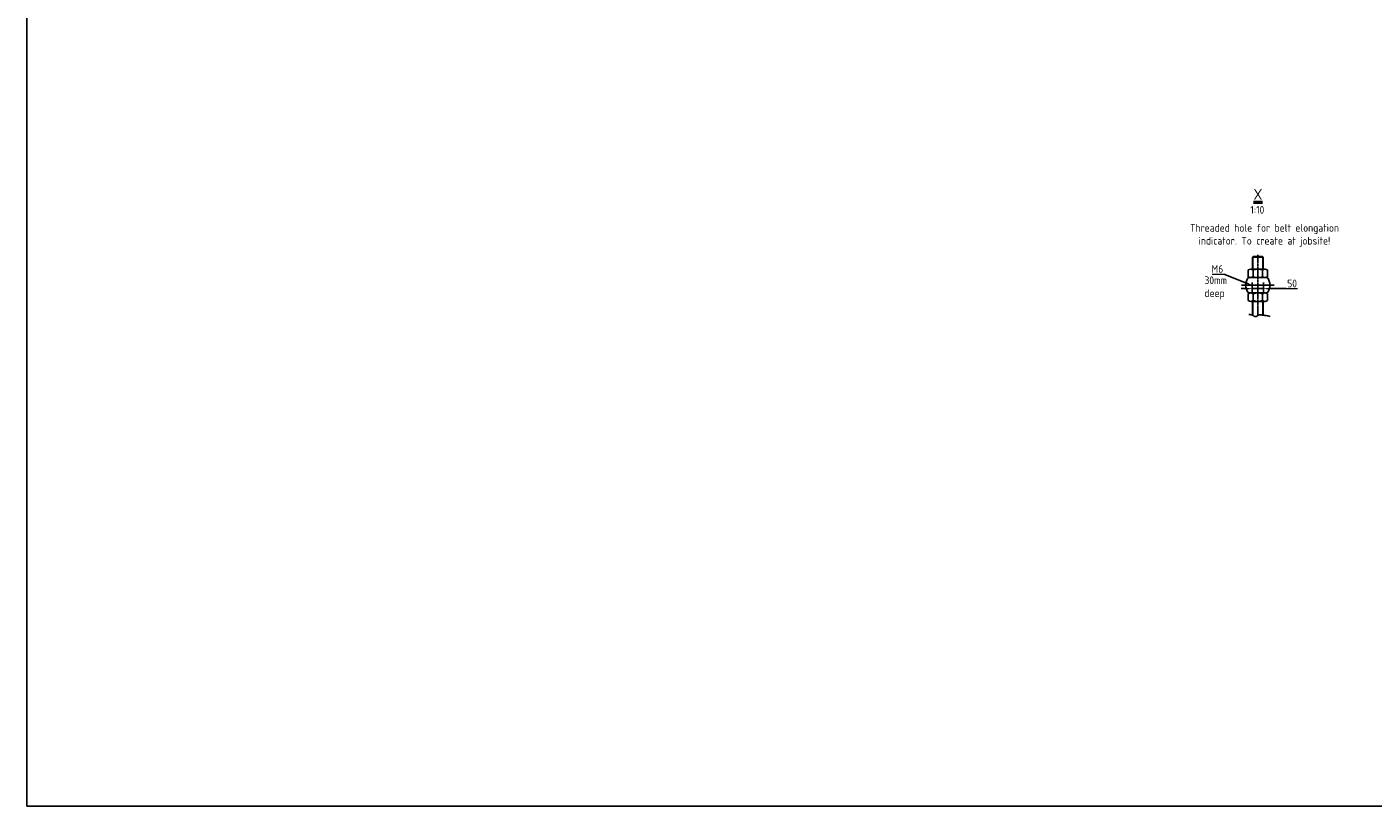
# Model space of a CAD drawing. Header units: millimetres. Extents: x -34725 to 178350, y -13707 to 126150.
# Tile 101 of 256: x -16890 to -10787, y 26025 to 29559. Entities that reach past the tile are written whole.
import ezdxf

# ---------------------------------------------------------------- set-up
doc = ezdxf.new("R2010")
doc.units = ezdxf.units.MM
doc.linetypes.add('AM_ISO08W050', pattern=[18, 12, -1.5, 3, -1.5])
doc.linetypes.add('GEN7A', pattern=[6.875, 5, -0.625, 0.625, -0.625])
doc.layers.get('Defpoints').update_dxf_attribs({"linetype": 'CONTINUOUS'})
doc.layers.add('7AN', color=4, linetype='GEN7A')
for name, color, linetype, lineweight in [('AM_4', 3, 'CONTINUOUS', 25), ('AM_5', 3, 'CONTINUOUS', 25), ('AM_6', 2, 'CONTINUOUS', 35), ('AM_7', 4, 'AM_ISO08W050', 25)]:
    doc.layers.add(name, color=color, linetype=linetype, lineweight=lineweight)
doc.layers.add('AM_VIEWS', color=1, linetype='CONTINUOUS', lineweight=25, plot=False)
doc.styles.get("Standard").update_dxf_attribs({"font": 'isocp.shx'})
doc.dimstyles.new('AM_ISO$0', dxfattribs={"dimtxt": 3.5, "dimasz": 2.5, "dimexe": 2, "dimexo": 1, "dimgap": 0.6, "dimtad": 1, "dimdsep": 46, "dimtxsty": 'Standard', "dimcen": 0, "dimclrd": 256, "dimclre": 256, "dimclrt": 2, "dimadec": 0, "dimazin": 2, "dimtp": 0.1, "dimtm": 0.1, "dimtfac": 0.71, "dimtmove": 0, "dimatfit": 3, "dimfxl": 1, "dimtfill": 1, "dimtfillclr": 256, "dimlwd": -1, "dimlwe": -1, "dimarcsym": 0})
doc.dimstyles.new('AM_ISO$3', dxfattribs={"dimtxt": 3.5, "dimasz": 2.5, "dimexe": 2, "dimexo": 1, "dimgap": 0.6, "dimtad": 1, "dimtoh": 1, "dimdsep": 46, "dimtxsty": 'Standard', "dimcen": 0, "dimclrd": 256, "dimclre": 256, "dimclrt": 2, "dimadec": 0, "dimazin": 2, "dimtp": 0.1, "dimtm": 0.1, "dimtfac": 0.71, "dimtofl": 0, "dimtmove": 0, "dimatfit": 0, "dimfxl": 1, "dimtfill": 1, "dimtfillclr": 256, "dimlwd": -1, "dimlwe": -1, "dimarcsym": 0})

# ---------------------------------------------------------------- blocks, each defined once
blk = doc.blocks.new('*D179')
at = {"layer": 'AM_5', "transparency": 16777216}
for p, q in [((-11334.9, 28390.2), (-11334.9, 28351.8)), ((-11284.9, 28390.2), (-11284.9, 28351.8)), ((-11359.9, 28371.8), (-11384.9, 28371.8)), ((-11334.9, 28371.8), (-11284.9, 28371.8)), ((-11259.9, 28371.8), (-11129.4, 28371.8))]:
    blk.add_line(p, q, dxfattribs=at)
for points in [[(-11359.9, 28376), (-11359.9, 28367.7), (-11334.9, 28371.8)], [(-11259.9, 28376), (-11259.9, 28367.7), (-11284.9, 28371.8)]]:
    blk.add_solid(points, dxfattribs=at)
at = {"layer": 'Defpoints', "color": 0, "transparency": 16777216}
for p in [(-11334.9, 28400.2), (-11284.9, 28400.2), (-11284.9, 28371.8)]:
    blk.add_point(p, dxfattribs=at)
at = {"layer": 'AM_5', "color": 2, "transparency": 16777216, "insert": (-11154.6, 28395.3), "char_height": 35, "attachment_point": 5, "bg_fill": 3, "box_fill_scale": 1.1, "bg_fill_color": 256, "bg_fill_true_color": 13158600, "bg_fill_transparency": 0}
blk.add_mtext('50', dxfattribs=at)
blk = doc.blocks.new('*D180')
at = {"layer": 'AM_5', "transparency": 16777216}
for p, q in [((-11463.9, 28437.7), (-11517.1, 28437.7)), ((-11361, 28397.4), (-11463.9, 28437.7))]:
    blk.add_line(p, q, dxfattribs=at)
blk.add_solid([(-11359.4, 28401.3), (-11362.5, 28393.6), (-11337.7, 28388.3)], dxfattribs=at)
at = {"layer": 'Defpoints', "color": 0, "transparency": 16777216}
for p in [(-11337.7, 28388.3), (-11332.1, 28386.1)]:
    blk.add_point(p, dxfattribs=at)
at = {"layer": 'AM_5', "color": 2, "transparency": 16777216, "insert": (-11493.5, 28461.2), "char_height": 35, "attachment_point": 5, "bg_fill": 3, "box_fill_scale": 1.1, "bg_fill_color": 256, "bg_fill_true_color": 13158600, "bg_fill_transparency": 0}
blk.add_mtext('M6', dxfattribs=at)

msp = doc.modelspace()

# ---------------------------------------------------------------- linework, layer by layer
at = {"layer": '7AN'}
for p, q in [((-11309.88, 28392.237), (-11309.88, 28524.923)), ((-11309.88, 28249.613), (-11309.88, 28392.237))]:
    msp.add_line(p, q, dxfattribs=at)
at = {"layer": 'AM_4'}
for p, q in [((-11330.88, 28517.237), (-11333.88, 28514.237)), ((-11333.88, 28514.237), (-11285.88, 28514.237)), ((-11333.88, 28514.237), (-11333.88, 28460.237)), ((-11331.88, 28516.237), (-11331.88, 28460.237)), ((-11288.88, 28517.237), (-11330.88, 28517.237)), ((-11285.88, 28514.237), (-11288.88, 28517.237)), ((-11287.88, 28516.237), (-11287.88, 28460.237)), ((-11285.88, 28460.237), (-11285.88, 28514.237)), ((-11353.192, 28456.522), (-11353.192, 28425.953)), ((-11342.364, 28460.237), (-11277.395, 28460.237)), ((-11331.536, 28456.522), (-11331.536, 28425.953)), ((-11288.223, 28456.522), (-11288.223, 28425.953)), ((-11266.567, 28456.522), (-11266.567, 28425.953)), ((-11352.306, 28422.237), (-11267.453, 28422.237)), ((-11343.191, 28422.237), (-11342.364, 28422.237)), ((-11342.364, 28422.237), (-11277.395, 28422.237)), ((-11276.568, 28422.237), (-11277.395, 28422.237)), ((-11353.192, 28348.522), (-11353.192, 28317.953)), ((-11352.306, 28352.237), (-11267.453, 28352.237)), ((-11276.204, 28352.237), (-11343.555, 28352.237)), ((-11342.364, 28352.237), (-11277.395, 28352.237)), ((-11331.536, 28348.522), (-11331.536, 28317.953)), ((-11288.223, 28348.522), (-11288.223, 28317.953)), ((-11266.567, 28348.522), (-11266.567, 28317.953)), ((-11342.364, 28314.237), (-11277.395, 28314.237)), ((-11333.88, 28314.237), (-11333.88, 28252.237)), ((-11331.88, 28314.237), (-11331.88, 28250.237)), ((-11287.88, 28314.237), (-11287.88, 28250.237)), ((-11285.88, 28252.237), (-11285.88, 28314.237))]:
    msp.add_line(p, q, dxfattribs=at)
msp.add_lwpolyline([(-11351.081, 28254.89), (-11345.355, 28253.978), (-11340.939, 28253.206), (-11337.624, 28252.537), (-11335.2, 28251.935), (-11333.46, 28251.364), (-11332.192, 28250.785), (-11331.19, 28250.163), (-11330.243, 28249.46), (-11329.18, 28248.657), (-11327.978, 28247.801), (-11326.649, 28246.955), (-11325.209, 28246.185), (-11323.671, 28245.554), (-11322.049, 28245.127), (-11320.357, 28244.967), (-11318.609, 28245.138), (-11316.817, 28245.679), (-11314.988, 28246.524), (-11313.126, 28247.58), (-11311.238, 28248.757), (-11309.327, 28249.961), (-11307.399, 28251.102), (-11305.459, 28252.086), (-11303.512, 28252.823), (-11301.566, 28253.246), (-11299.644, 28253.39), (-11297.769, 28253.315), (-11295.967, 28253.081), (-11294.263, 28252.751), (-11292.682, 28252.383), (-11291.249, 28252.039), (-11289.989, 28251.778), (-11288.858, 28251.635), (-11287.545, 28251.53), (-11285.67, 28251.359), (-11282.851, 28251.016), (-11278.71, 28250.396), (-11272.865, 28249.392), (-11264.936, 28247.9), (-11254.544, 28245.814)], dxfattribs=at)
for centre, radius, start, end in [((-11342.364, 28442.602), 17.636, 90, 127.8788795), ((-11342.364, 28442.602), 17.636, 52.1211205, 90), ((-11309.88, 28395.269), 64.969, 70.5287794, 109.4712206), ((-11277.395, 28442.602), 17.636, 90, 127.8788795), ((-11277.395, 28442.602), 17.636, 52.1211205, 90), ((-11309.073, 28387.237), 55.625, 141.0074756, 218.9925244), ((-11342.364, 28439.873), 17.636, 232.1211205, 270), ((-11342.364, 28439.873), 17.636, 270, 307.8788795), ((-11309.88, 28487.206), 64.969, 250.5287794, 289.4712206), ((-11277.395, 28439.873), 17.636, 232.1211205, 270), ((-11277.395, 28439.873), 17.636, 270, 307.8788795), ((-11310.686, 28387.237), 55.625, 321.0074756, 38.9925244), ((-11342.364, 28334.602), 17.636, 90, 127.8788795), ((-11342.364, 28331.873), 17.636, 232.1211205, 270), ((-11342.364, 28334.602), 17.636, 52.1211205, 90), ((-11342.364, 28331.873), 17.636, 270, 307.8788795), ((-11309.88, 28287.269), 64.969, 70.5287794, 109.4712206), ((-11309.88, 28379.206), 64.969, 250.5287794, 289.4712206), ((-11277.395, 28334.602), 17.636, 90, 127.8788795), ((-11277.395, 28331.873), 17.636, 232.1211205, 270), ((-11277.395, 28334.602), 17.636, 52.1211205, 90), ((-11277.395, 28331.873), 17.636, 270, 307.8788795)]:
    msp.add_arc(centre, radius, start, end, dxfattribs=at)
at = {"layer": 'AM_7'}
for p, q in [((-11383.291, 28387.237), (-11236.469, 28387.237)), ((-11334.88, 28374.267), (-11334.88, 28400.208)), ((-11296.984, 28387.237), (-11272.775, 28387.237)), ((-11284.88, 28375.133), (-11284.88, 28399.342))]:
    msp.add_line(p, q, dxfattribs=at)
at = {"layer": 'AM_VIEWS'}
msp.add_lwpolyline([(-16890, 26025), (-5000, 26025), (-5000, 34435), (-16890, 34435)], close=True, dxfattribs=at)

# ---------------------------------------------------------------- texts
at = {"layer": 'AM_6', "color": 7, "lineweight": 50, "insert": (-11329.805, 28824.802), "char_height": 50, "attachment_point": 1}
msp.add_mtext_dynamic_manual_height_columns('{\\LX}', width=265.40167, gutter_width=250, heights=[0], dxfattribs=at)
at = {"layer": 'AM_6', "color": 2, "char_height": 35, "attachment_point": 1}
for s, width, insert in [('1:10', 73.96174, (-11343.742, 28746.887)), ('\\pxqc;Threaded hole for belt elongation indicator. To create at jobsite!', 803.73, (-11681.694, 28665.049))]:
    msp.add_mtext_dynamic_manual_height_columns(s, width=width, gutter_width=175, heights=[0], dxfattribs=dict(at, insert=insert))

# ---------------------------------------------------------------- next in the draw order: dimensions: what is measured, and where the dimension line sits
at = {"layer": 'AM_5'}
dim = msp.add_linear_dim(base=(-11284.88, 28371.826), p1=(-11334.88, 28400.208), p2=(-11284.88, 28400.208), dimstyle='AM_ISO$0', override={"dimscale": 10, "dimdec": 0}, dxfattribs=at)
dim.commit()
dim.dimension.update_dxf_attribs({"geometry": '*D179', "text_midpoint": (-11154.623, 28371.826), "dimtype": 160})

# ---------------------------------------------------------------- next in the draw order: dimensions: what is measured, and where the dimension line sits
dim = msp.add_diameter_dim_2p(p1=(-11332.086, 28386.144), p2=(-11337.673, 28388.331), text='M6', dimstyle='AM_ISO$3', override={"dimscale": 10, "dimdec": 0}, dxfattribs=at)
dim.commit()
dim.dimension.update_dxf_attribs({"geometry": '*D180', "text_midpoint": (-11493.52, 28437.738), "dimtype": 163})

# ---------------------------------------------------------------- next in the draw order: texts
at = {"layer": 'AM_6', "color": 2, "insert": (-11551.909, 28427.337), "char_height": 35, "attachment_point": 1}
msp.add_mtext_dynamic_manual_height_columns('30mm deep', width=73.96174, gutter_width=175, heights=[0], dxfattribs=at)

doc.saveas('drawing.dxf')
